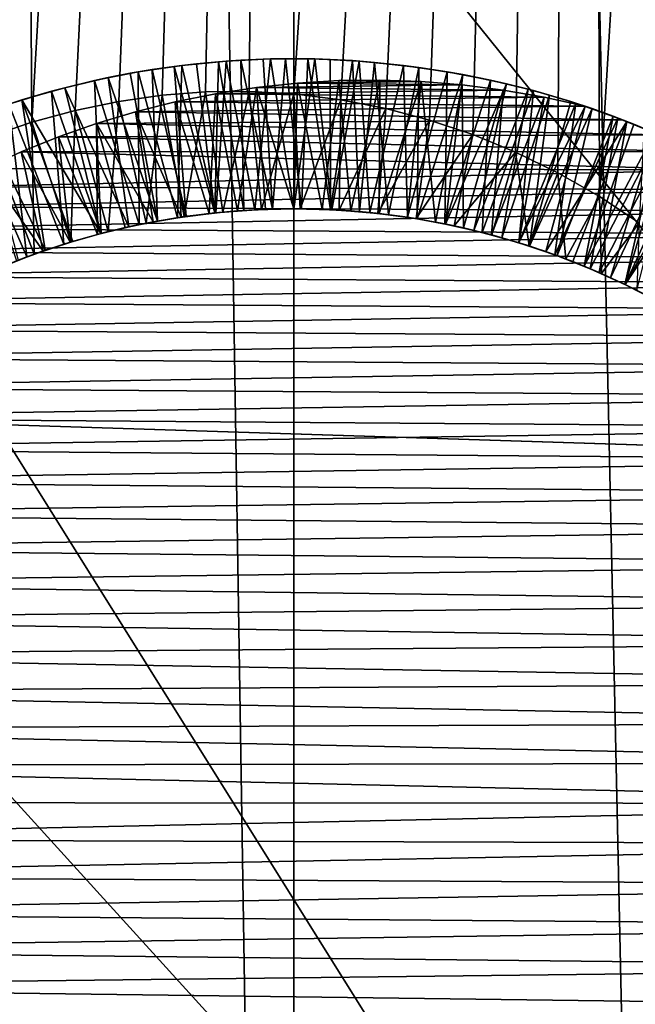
# Model space of a CAD drawing. Header units: metres. Extents: x -258 to 72, y -72 to 102.
# Tile 248 of 256: x -0.79 to 0.98, y 31.91 to 34.74. Entities that reach past the tile are written whole.
import ezdxf

# ---------------------------------------------------------------- set-up
doc = ezdxf.new("R2010")
doc.units = ezdxf.units.M
doc.layers.add('solid_FREESTAND_ASM_SW0005', color=7, linetype='CONTINUOUS')

msp = doc.modelspace()

# ---------------------------------------------------------------- linework, layer by layer
at = {"layer": 'solid_FREESTAND_ASM_SW0005'}
for points in [[(1.660388, 75.728943, 47.207821), (0.827557, 75.644501, 47.277153), (1.136797, 22.971889, 47.256863)], [(-0.832487, 75.645218, 47.276882), (-1.136793, 22.971889, 47.256863), (0, 23, 47.299999)], [(0, 75.617157, 47.299999), (-0.832487, 75.645218, 47.276882), (0, 23, 47.299999)], [(0.827557, 75.644501, 47.277153), (0, 75.617157, 47.299999), (1.136797, 22.971889, 47.256863)], [(0, 75.617157, 47.299999), (0, 23, 47.299999), (1.136797, 22.971889, 47.256863)], [(-0.096357, 51.534515, -872.52948), (-3.125612, 50.006203, -872.493103), (6.984424, 33.867382, -872.164429)], [(-0.096357, 51.534515, -872.52948), (6.984424, 33.867382, -872.164429), (9.042175, 34.825626, -872.189087)], [(-3.125612, 50.006203, -872.493103), (-6.058371, 48.299995, -872.457947), (4.98772, 32.78767, -872.140442)], [(-3.125612, 50.006203, -872.493103), (4.98772, 32.78767, -872.140442), (6.984424, 33.867382, -872.164429)], [(-6.058371, 48.299995, -872.457947), (-8.884202, 46.421974, -872.424011), (3.059227, 31.590355, -872.117249)], [(-6.058371, 48.299995, -872.457947), (3.059227, 31.590355, -872.117249), (4.98772, 32.78767, -872.140442)], [(0.842248, 47.433514, 17.323666), (1.684343, 47.534676, 17.394867), (0.880838, 34.235374, 17.325886)], [(1.684343, 47.534676, 17.394867), (0.99565, 34.159512, 17.33308), (0.880838, 34.235374, 17.325886)], [(-0.842256, 47.433514, 17.323666), (-0.754686, 34.449478, 17.318996), (-0.878896, 34.407154, 17.325771)], [(-0.842256, 47.433514, 17.323666), (0, 47.400002, 17.299999), (-0.754686, 34.449478, 17.318996)], [(0.842248, 47.433514, 17.323666), (0, 34.531109, 17.299999), (0, 47.400002, 17.299999)], [(0.842248, 47.433514, 17.323666), (0.135571, 34.514194, 17.300613), (0, 34.531109, 17.299999)], [(0.842248, 47.433514, 17.323666), (0.265326, 34.488918, 17.302347), (0.135571, 34.514194, 17.300613)], [(0.842248, 47.433514, 17.323666), (0.391432, 34.455544, 17.305109), (0.265326, 34.488918, 17.302347)], [(0.842248, 47.433514, 17.323666), (0.51585, 34.413769, 17.308872), (0.391432, 34.455544, 17.305109)], [(0.842248, 47.433514, 17.323666), (0.639421, 34.363136, 17.313635), (0.51585, 34.413769, 17.308872)], [(0.842248, 47.433514, 17.323666), (0.761598, 34.303516, 17.319347), (0.639421, 34.363136, 17.313635)], [(0.842248, 47.433514, 17.323666), (0.880838, 34.235374, 17.325886), (0.761598, 34.303516, 17.319347)], [(0, 47.400002, 17.299999), (-0.629226, 34.483654, 17.313204), (-0.754686, 34.449478, 17.318996)], [(0, 47.400002, 17.299999), (-0.503623, 34.509514, 17.308456), (-0.629226, 34.483654, 17.313204)], [(0, 47.400002, 17.299999), (-0.378875, 34.527069, 17.304785), (-0.503623, 34.509514, 17.308456)], [(0, 47.400002, 17.299999), (-0.254282, 34.536587, 17.302155), (-0.378875, 34.527069, 17.304785)], [(0, 47.400002, 17.299999), (-0.128466, 34.538055, 17.30055), (-0.254282, 34.536587, 17.302155)], [(0, 47.400002, 17.299999), (0, 34.531109, 17.299999), (-0.128466, 34.538055, 17.30055)], [(-8.884202, 46.421974, -872.424011), (-11.593053, 44.378807, -872.391479), (1.205861, 30.279736, -872.095032)], [(-8.884202, 46.421974, -872.424011), (1.205861, 30.279736, -872.095032), (3.059227, 31.590355, -872.117249)], [(-11.593053, 44.378807, -872.391479), (-14.175286, 42.177773, -872.360474), (-0.56573, 28.860514, -872.07373)], [(-11.593053, 44.378807, -872.391479), (-0.56573, 28.860514, -872.07373), (1.205861, 30.279736, -872.095032)], [(-14.175286, 42.177773, -872.360474), (-2.249193, 27.337776, -872.053528), (-0.56573, 28.860514, -872.07373)], [(65.320236, 31.456591, -887), (-65.320229, 31.456608, -887), (-63.170593, 35.577045, -887)], [(65.320236, 31.456591, -887), (-63.170593, 35.577045, -887), (63.170605, 35.577026, -887)], [(-0.322264, 34.613178, 18.056509), (-0.194874, 34.625622, 18.050547), (-0.223967, 34.188572, 18.303955)], [(-0.216257, 34.62397, 17.951855), (-0.194874, 34.625622, 18.050547), (-0.322264, 34.613178, 18.056509)], [(-0.280398, 34.617966, 17.955021), (-0.216257, 34.62397, 17.951855), (-0.322264, 34.613178, 18.056509)], [(-0.227297, 34.188229, 17.704605), (-0.216257, 34.62397, 17.951855), (-0.280398, 34.617966, 17.955021)], [(-0.227297, 34.188229, 17.704605), (-0.144025, 34.195282, 17.699751), (-0.216257, 34.62397, 17.951855)], [(-0.194874, 34.625622, 18.050547), (-0.112127, 34.19714, 18.297585), (-0.223967, 34.188572, 18.303955)], [(-0.216257, 34.62397, 17.951855), (-0.152009, 34.628395, 17.948677), (-0.194874, 34.625622, 18.050547)], [(-0.144025, 34.195282, 17.699751), (-0.152009, 34.628395, 17.948677), (-0.216257, 34.62397, 17.951855)], [(-0.194874, 34.625622, 18.050547), (-0.066784, 34.631832, 18.044554), (-0.112127, 34.19714, 18.297585)], [(-0.087699, 34.631245, 17.945486), (-0.066784, 34.631832, 18.044554), (-0.194874, 34.625622, 18.050547)], [(-0.152009, 34.628395, 17.948677), (-0.087699, 34.631245, 17.945486), (-0.194874, 34.625622, 18.050547)], [(-0.060574, 34.199165, 17.69488), (-0.087699, 34.631245, 17.945486), (-0.152009, 34.628395, 17.948677)], [(-0.144025, 34.195282, 17.699751), (-0.060574, 34.199165, 17.69488), (-0.152009, 34.628395, 17.948677)], [(-0.066784, 34.631832, 18.044554), (0, 34.200001, 18.291164), (-0.112127, 34.19714, 18.297585)], [(-0.087699, 34.631245, 17.945486), (-0.023391, 34.632523, 17.942293), (-0.066784, 34.631832, 18.044554)], [(-0.060574, 34.199165, 17.69488), (-0.023391, 34.632523, 17.942293), (-0.087699, 34.631245, 17.945486)], [(-0.023391, 34.632523, 17.942293), (0.040897, 34.632236, 17.9391), (-0.066784, 34.631832, 18.044554)], [(0.040897, 34.632236, 17.9391), (0.061331, 34.631821, 18.038471), (-0.066784, 34.631832, 18.044554)], [(-0.066784, 34.631832, 18.044554), (0.061331, 34.631821, 18.038471), (0, 34.200001, 18.291164)], [(-0.060574, 34.199165, 17.69488), (0.022937, 34.199879, 17.689995), (-0.023391, 34.632523, 17.942293)], [(0.022937, 34.199879, 17.689995), (0.040897, 34.632236, 17.9391), (-0.023391, 34.632523, 17.942293)], [(0.061331, 34.631821, 18.038471), (0.109744, 34.197262, 18.284784), (0, 34.200001, 18.291164)], [(0.022937, 34.199879, 17.689995), (0.106463, 34.197422, 17.685101), (0.040897, 34.632236, 17.9391)], [(0.040897, 34.632236, 17.9391), (0.105135, 34.630398, 17.935913), (0.061331, 34.631821, 18.038471)], [(0.106463, 34.197422, 17.685101), (0.105135, 34.630398, 17.935913), (0.040897, 34.632236, 17.9391)], [(0.061331, 34.631821, 18.038471), (0.189092, 34.625645, 18.032265), (0.109744, 34.197262, 18.284784)], [(0.169285, 34.627007, 17.932739), (0.189092, 34.625645, 18.032265), (0.061331, 34.631821, 18.038471)], [(0.105135, 34.630398, 17.935913), (0.169285, 34.627007, 17.932739), (0.061331, 34.631821, 18.038471)], [(0.106463, 34.197422, 17.685101), (0.169285, 34.627007, 17.932739), (0.105135, 34.630398, 17.935913)], [(0.106463, 34.197422, 17.685101), (0.189841, 34.191795, 17.680208), (0.169285, 34.627007, 17.932739)], [(0.189092, 34.625645, 18.032265), (0.219213, 34.189053, 18.278334), (0.109744, 34.197262, 18.284784)], [(0.169285, 34.627007, 17.932739), (0.233313, 34.62207, 17.929579), (0.189092, 34.625645, 18.032265)], [(0.189841, 34.191795, 17.680208), (0.233313, 34.62207, 17.929579), (0.169285, 34.627007, 17.932739)], [(0.189092, 34.625645, 18.032265), (0.316187, 34.613373, 18.025961), (0.219213, 34.189053, 18.278334)], [(0.233313, 34.62207, 17.929579), (0.316187, 34.613373, 18.025961), (0.189092, 34.625645, 18.032265)], [(0.189841, 34.191795, 17.680208), (0.272889, 34.18301, 17.675337), (0.233313, 34.62207, 17.929579)], [(0.233313, 34.62207, 17.929579), (0.360844, 34.607594, 17.92333), (0.316187, 34.613373, 18.025961)], [(0.272889, 34.18301, 17.675337), (0.360844, 34.607594, 17.92333), (0.233313, 34.62207, 17.929579)], [(-0.573602, 34.569679, 18.068609), (-0.448508, 34.594528, 18.062511), (-0.445612, 34.154396, 18.316687)], [(-0.471519, 34.590435, 17.964355), (-0.448508, 34.594528, 18.062511), (-0.573602, 34.569679, 18.068609)], [(-0.471519, 34.590435, 17.964355), (-0.408075, 34.601196, 17.961275), (-0.448508, 34.594528, 18.062511)], [(-0.392653, 34.164677, 17.714241), (-0.408075, 34.601196, 17.961275), (-0.471519, 34.590435, 17.964355)], [(-0.448508, 34.594528, 18.062511), (-0.322264, 34.613178, 18.056509), (-0.335225, 34.174309, 18.310312)], [(-0.344352, 34.610371, 17.95816), (-0.322264, 34.613178, 18.056509), (-0.448508, 34.594528, 18.062511)], [(-0.408075, 34.601196, 17.961275), (-0.344352, 34.610371, 17.95816), (-0.448508, 34.594528, 18.062511)], [(-0.448508, 34.594528, 18.062511), (-0.335225, 34.174309, 18.310312), (-0.445612, 34.154396, 18.316687)], [(-0.310218, 34.178017, 17.709435), (-0.344352, 34.610371, 17.95816), (-0.408075, 34.601196, 17.961275)], [(-0.392653, 34.164677, 17.714241), (-0.310218, 34.178017, 17.709435), (-0.408075, 34.601196, 17.961275)], [(-0.344352, 34.610371, 17.95816), (-0.280398, 34.617966, 17.955021), (-0.322264, 34.613178, 18.056509)], [(-0.227297, 34.188229, 17.704605), (-0.280398, 34.617966, 17.955021), (-0.344352, 34.610371, 17.95816)], [(-0.310218, 34.178017, 17.709435), (-0.227297, 34.188229, 17.704605), (-0.344352, 34.610371, 17.95816)], [(-0.322264, 34.613178, 18.056509), (-0.223967, 34.188572, 18.303955), (-0.335225, 34.174309, 18.310312)], [(0.316187, 34.613373, 18.025961), (0.328043, 34.175404, 18.271852), (0.219213, 34.189053, 18.278334)], [(0.272889, 34.18301, 17.675337), (0.35557, 34.171074, 17.6705), (0.360844, 34.607594, 17.92333)], [(0.316187, 34.613373, 18.025961), (0.442297, 34.59507, 18.019606), (0.328043, 34.175404, 18.271852)], [(0.360844, 34.607594, 17.92333), (0.442297, 34.59507, 18.019606), (0.316187, 34.613373, 18.025961)], [(0.442297, 34.59507, 18.019606), (0.436052, 34.156353, 18.265375), (0.328043, 34.175404, 18.271852)], [(0.35557, 34.171074, 17.6705), (0.487505, 34.586998, 17.917194), (0.360844, 34.607594, 17.92333)], [(0.360844, 34.607594, 17.92333), (0.487505, 34.586998, 17.917194), (0.442297, 34.59507, 18.019606)], [(0.442297, 34.59507, 18.019606), (0.567287, 34.57077, 18.013233), (0.436052, 34.156353, 18.265375)], [(0.487505, 34.586998, 17.917194), (0.567287, 34.57077, 18.013233), (0.442297, 34.59507, 18.019606)], [(-0.697657, 34.538651, 18.074812), (-0.573602, 34.569679, 18.068609), (-0.55484, 34.128887, 18.323101)], [(-0.659718, 34.548824, 17.973459), (-0.573602, 34.569679, 18.068609), (-0.697657, 34.538651, 18.074812)], [(-0.659718, 34.548824, 17.973459), (-0.534638, 34.578106, 17.967409), (-0.573602, 34.569679, 18.068609)], [(-0.474578, 34.148205, 17.719032), (-0.534638, 34.578106, 17.967409), (-0.659718, 34.548824, 17.973459)], [(-0.534638, 34.578106, 17.967409), (-0.471519, 34.590435, 17.964355), (-0.573602, 34.569679, 18.068609)], [(-0.573602, 34.569679, 18.068609), (-0.445612, 34.154396, 18.316687), (-0.55484, 34.128887, 18.323101)], [(-0.392653, 34.164677, 17.714241), (-0.471519, 34.590435, 17.964355), (-0.534638, 34.578106, 17.967409)], [(-0.474578, 34.148205, 17.719032), (-0.392653, 34.164677, 17.714241), (-0.534638, 34.578106, 17.967409)], [(0.36718, 34.566895, 18.700001), (0.011053, 34.562241, 18.700001), (0.129829, 34.569302, 18.700001)], [(0.082305, 34.19846, 18.486532), (0.129829, 34.569302, 18.700001), (0.011053, 34.562241, 18.700001)], [(0.485542, 34.557396, 18.700001), (0.011053, 34.562241, 18.700001), (0.36718, 34.566895, 18.700001)], [(0.082305, 34.19846, 18.486532), (0.164494, 34.19384, 18.481737), (0.129829, 34.569302, 18.700001)], [(0.36718, 34.566895, 18.700001), (0.129829, 34.569302, 18.700001), (0.248615, 34.570854, 18.700001)], [(0.164494, 34.19384, 18.481737), (0.248615, 34.570854, 18.700001), (0.129829, 34.569302, 18.700001)], [(0.164494, 34.19384, 18.481737), (0.246423, 34.186157, 18.476915), (0.248615, 34.570854, 18.700001)], [(0.246423, 34.186157, 18.476915), (0.36718, 34.566895, 18.700001), (0.248615, 34.570854, 18.700001)], [(0.246423, 34.186157, 18.476915), (0.327993, 34.175411, 18.472118), (0.36718, 34.566895, 18.700001)], [(0.327993, 34.175411, 18.472118), (0.409124, 34.161625, 18.467352), (0.36718, 34.566895, 18.700001)], [(0.35557, 34.171074, 17.6705), (0.437768, 34.156006, 17.665693), (0.487505, 34.586998, 17.917194)], [(0.409124, 34.161625, 18.467352), (0.485542, 34.557396, 18.700001), (0.36718, 34.566895, 18.700001)], [(0.567287, 34.57077, 18.013233), (0.542999, 34.131935, 18.258924), (0.436052, 34.156353, 18.265375)], [(0.437768, 34.156006, 17.665693), (0.613054, 34.560299, 17.911142), (0.487505, 34.586998, 17.917194)], [(0.487505, 34.586998, 17.917194), (0.613054, 34.560299, 17.911142), (0.567287, 34.57077, 18.013233)], [(0.567287, 34.57077, 18.013233), (0.691035, 34.54047, 18.006878), (0.542999, 34.131935, 18.258924)], [(0.675336, 34.544666, 17.908129), (0.691035, 34.54047, 18.006878), (0.567287, 34.57077, 18.013233)], [(0.613054, 34.560299, 17.911142), (0.675336, 34.544666, 17.908129), (0.567287, 34.57077, 18.013233)], [(-0.820734, 34.501404, 18.081116), (-0.697657, 34.538651, 18.074812), (-0.662625, 34.097839, 18.329573)], [(-0.783007, 34.513519, 17.979481), (-0.697657, 34.538651, 18.074812), (-0.820734, 34.501404, 18.081116)], [(-0.783007, 34.513519, 17.979481), (-0.659718, 34.548824, 17.973459), (-0.697657, 34.538651, 18.074812)], [(-0.555818, 34.128632, 17.723812), (-0.659718, 34.548824, 17.973459), (-0.783007, 34.513519, 17.979481)], [(-0.697657, 34.538651, 18.074812), (-0.55484, 34.128887, 18.323101), (-0.662625, 34.097839, 18.329573)], [(-0.555818, 34.128632, 17.723812), (-0.474578, 34.148205, 17.719032), (-0.659718, 34.548824, 17.973459)], [(-0.204191, 34.190502, 17.502958), (-0.254282, 34.536587, 17.302155), (-0.128466, 34.538055, 17.30055)], [(0.603805, 34.542324, 18.700001), (-0.225031, 34.531654, 18.700001), (-0.107413, 34.549675, 18.700001)], [(-0.162044, 34.194023, 18.500818), (-0.107413, 34.549675, 18.700001), (-0.225031, 34.531654, 18.700001)], [(0.722058, 34.521641, 18.700001), (-0.225031, 34.531654, 18.700001), (0.603805, 34.542324, 18.700001)], [(-0.092666, 34.198048, 17.496529), (-0.204191, 34.190502, 17.502958), (-0.128466, 34.538055, 17.30055)], [(-0.162044, 34.194023, 18.500818), (-0.080899, 34.198513, 18.496071), (-0.107413, 34.549675, 18.700001)], [(-0.092666, 34.198048, 17.496529), (-0.128466, 34.538055, 17.30055), (0, 34.531109, 17.299999)], [(0.485542, 34.557396, 18.700001), (-0.107413, 34.549675, 18.700001), (0.011053, 34.562241, 18.700001)], [(0, 34.200001, 18.491165), (0.011053, 34.562241, 18.700001), (-0.107413, 34.549675, 18.700001)], [(0.603805, 34.542324, 18.700001), (-0.107413, 34.549675, 18.700001), (0.485542, 34.557396, 18.700001)], [(-0.080899, 34.198513, 18.496071), (0, 34.200001, 18.491165), (-0.107413, 34.549675, 18.700001)], [(0, 34.200001, 18.491165), (0.082305, 34.19846, 18.486532), (0.011053, 34.562241, 18.700001)], [(0.409124, 34.161625, 18.467352), (0.489714, 34.144802, 18.462618), (0.485542, 34.557396, 18.700001)], [(0.437768, 34.156006, 17.665693), (0.519317, 34.137829, 17.660908), (0.613054, 34.560299, 17.911142)], [(0.489714, 34.144802, 18.462618), (0.603805, 34.542324, 18.700001), (0.485542, 34.557396, 18.700001)], [(0.489714, 34.144802, 18.462618), (0.56961, 34.124981, 18.457905), (0.603805, 34.542324, 18.700001)], [(0.519317, 34.137829, 17.660908), (0.675336, 34.544666, 17.908129), (0.613054, 34.560299, 17.911142)], [(0.519317, 34.137829, 17.660908), (0.600078, 34.116577, 17.656134), (0.675336, 34.544666, 17.908129)], [(0.691035, 34.54047, 18.006878), (0.648594, 34.102219, 18.252522), (0.542999, 34.131935, 18.258924)], [(0.56961, 34.124981, 18.457905), (0.722058, 34.521641, 18.700001), (0.603805, 34.542324, 18.700001)], [(0.600078, 34.116577, 17.656134), (0.737268, 34.5275, 17.905111), (0.675336, 34.544666, 17.908129)], [(0.691035, 34.54047, 18.006878), (0.813478, 34.504108, 18.000568), (0.648594, 34.102219, 18.252522)], [(0.675336, 34.544666, 17.908129), (0.737268, 34.5275, 17.905111), (0.691035, 34.54047, 18.006878)], [(0.7988, 34.508812, 17.902086), (0.813478, 34.504108, 18.000568), (0.691035, 34.54047, 18.006878)], [(0.737268, 34.5275, 17.905111), (0.7988, 34.508812, 17.902086), (0.691035, 34.54047, 18.006878)], [(-0.904376, 34.472298, 17.985538), (-0.783007, 34.513519, 17.979481), (-0.820734, 34.501404, 18.081116)], [(-0.715704, 34.08033, 17.733377), (-0.783007, 34.513519, 17.979481), (-0.904376, 34.472298, 17.985538)], [(-0.636213, 34.105999, 17.72859), (-0.555818, 34.128632, 17.723812), (-0.783007, 34.513519, 17.979481)], [(-0.715704, 34.08033, 17.733377), (-0.636213, 34.105999, 17.72859), (-0.783007, 34.513519, 17.979481)], [(-0.534412, 34.134106, 17.521999), (-0.629226, 34.483654, 17.313204), (-0.503623, 34.509514, 17.308456)], [(-0.425359, 34.158489, 17.515656), (-0.534412, 34.134106, 17.521999), (-0.503623, 34.509514, 17.308456)], [(-0.425359, 34.158489, 17.515656), (-0.503623, 34.509514, 17.308456), (-0.378875, 34.527069, 17.304785)], [(-0.315155, 34.177311, 17.509319), (-0.425359, 34.158489, 17.515656), (-0.378875, 34.527069, 17.304785)], [(-0.315155, 34.177311, 17.509319), (-0.378875, 34.527069, 17.304785), (-0.254282, 34.536587, 17.302155)], [(0.722058, 34.521641, 18.700001), (-0.341327, 34.508278, 18.700001), (-0.225031, 34.531654, 18.700001)], [(-0.243221, 34.186516, 18.505527), (-0.225031, 34.531654, 18.700001), (-0.341327, 34.508278, 18.700001)], [(0.722058, 34.521641, 18.700001), (0.840085, 34.495338, 18.700001), (-0.341327, 34.508278, 18.700001)], [(-0.204191, 34.190502, 17.502958), (-0.315155, 34.177311, 17.509319), (-0.254282, 34.536587, 17.302155)], [(-0.243221, 34.186516, 18.505527), (-0.162044, 34.194023, 18.500818), (-0.225031, 34.531654, 18.700001)], [(0.019111, 34.199917, 17.490004), (-0.092666, 34.198048, 17.496529), (0, 34.531109, 17.299999)], [(0.135571, 34.514194, 17.300613), (0.019111, 34.199917, 17.490004), (0, 34.531109, 17.299999)], [(0.135571, 34.514194, 17.300613), (0.130781, 34.19611, 17.483416), (0.019111, 34.199917, 17.490004)], [(0.135571, 34.514194, 17.300613), (0.265326, 34.488918, 17.302347), (0.130781, 34.19611, 17.483416)], [(0.56961, 34.124981, 18.457905), (0.648712, 34.102184, 18.453197), (0.722058, 34.521641, 18.700001)], [(0.600078, 34.116577, 17.656134), (0.68002, 34.092266, 17.651352), (0.737268, 34.5275, 17.905111)], [(0.648712, 34.102184, 18.453197), (0.840085, 34.495338, 18.700001), (0.722058, 34.521641, 18.700001)], [(0.68002, 34.092266, 17.651352), (0.7988, 34.508812, 17.902086), (0.737268, 34.5275, 17.905111)], [(0.68002, 34.092266, 17.651352), (0.859887, 34.488602, 17.899044), (0.7988, 34.508812, 17.902086)], [(0.7988, 34.508812, 17.902086), (0.859887, 34.488602, 17.899044), (0.813478, 34.504108, 18.000568)], [(-0.942474, 34.457993, 18.087494), (-0.820734, 34.501404, 18.081116), (-0.76869, 34.061337, 18.336102)], [(-0.820734, 34.501404, 18.081116), (-0.662625, 34.097839, 18.329573), (-0.76869, 34.061337, 18.336102)], [(-0.642118, 34.104206, 17.528378), (-0.754686, 34.449478, 17.318996), (-0.629226, 34.483654, 17.313204)], [(-0.534412, 34.134106, 17.521999), (-0.642118, 34.104206, 17.528378), (-0.629226, 34.483654, 17.313204)], [(-0.341327, 34.508278, 18.700001), (0.840085, 34.495338, 18.700001), (-0.455828, 34.479675, 18.700001)], [(-0.324261, 34.175972, 18.510235), (-0.341327, 34.508278, 18.700001), (-0.455828, 34.479675, 18.700001)], [(-0.455828, 34.479675, 18.700001), (0.840085, 34.495338, 18.700001), (0.946739, 34.456722, 18.700001)], [(-0.324261, 34.175972, 18.510235), (-0.243221, 34.186516, 18.505527), (-0.341327, 34.508278, 18.700001)], [(0.265326, 34.488918, 17.302347), (0.242182, 34.18663, 17.476803), (0.130781, 34.19611, 17.483416)], [(0.265326, 34.488918, 17.302347), (0.391432, 34.455544, 17.305109), (0.242182, 34.18663, 17.476803)], [(0.813478, 34.504108, 18.000568), (0.752578, 34.067276, 18.246172), (0.648594, 34.102219, 18.252522)], [(0.648712, 34.102184, 18.453197), (0.726903, 34.076443, 18.448486), (0.840085, 34.495338, 18.700001)], [(0.68002, 34.092266, 17.651352), (0.758993, 34.06493, 17.646555), (0.859887, 34.488602, 17.899044)], [(0.726903, 34.076443, 18.448486), (0.959957, 34.451572, 18.693813), (0.840085, 34.495338, 18.700001)], [(0.813478, 34.504108, 18.000568), (0.934411, 34.461628, 17.994341), (0.752578, 34.067276, 18.246172)], [(0.758993, 34.06493, 17.646555), (0.920468, 34.466869, 17.895979), (0.859887, 34.488602, 17.899044)], [(0.920468, 34.466869, 17.895979), (0.934411, 34.461628, 17.994341), (0.813478, 34.504108, 18.000568)], [(0.859887, 34.488602, 17.899044), (0.920468, 34.466869, 17.895979), (0.813478, 34.504108, 18.000568)], [(0.959957, 34.451572, 18.693813), (0.946739, 34.456722, 18.700001), (0.840085, 34.495338, 18.700001)], [(-0.942474, 34.457993, 18.087494), (-0.76869, 34.061337, 18.336102), (-0.872759, 34.019478, 18.342684)], [(-0.794197, 34.051647, 17.738192), (-0.715704, 34.08033, 17.733377), (-0.904376, 34.472298, 17.985538)], [(-0.455828, 34.479675, 18.700001), (0.946739, 34.456722, 18.700001), (-0.568105, 34.446014, 18.700001)], [(-0.405018, 34.162395, 18.514935), (-0.455828, 34.479675, 18.700001), (-0.568105, 34.446014, 18.700001)], [(-0.568105, 34.446014, 18.700001), (0.946739, 34.456722, 18.700001), (1.052247, 34.413258, 18.700001)], [(-0.405018, 34.162395, 18.514935), (-0.324261, 34.175972, 18.510235), (-0.455828, 34.479675, 18.700001)], [(0.391432, 34.455544, 17.305109), (0.352927, 34.171509, 17.470205), (0.242182, 34.18663, 17.476803)], [(0.391432, 34.455544, 17.305109), (0.51585, 34.413769, 17.308872), (0.352927, 34.171509, 17.470205)], [(0.934411, 34.461628, 17.994341), (0.854641, 34.02721, 18.239883), (0.752578, 34.067276, 18.246172)], [(0.758993, 34.06493, 17.646555), (0.836823, 34.034634, 17.641743), (0.920468, 34.466869, 17.895979)], [(0.836823, 34.034634, 17.641743), (0.980494, 34.443638, 17.892885), (0.920468, 34.466869, 17.895979)], [(0.934411, 34.461628, 17.994341), (1.053446, 34.41304, 17.988228), (0.854641, 34.02721, 18.239883)], [(0.920468, 34.466869, 17.895979), (0.980494, 34.443638, 17.892885), (0.934411, 34.461628, 17.994341)], [(1.039924, 34.418911, 17.889763), (1.053446, 34.41304, 17.988228), (0.934411, 34.461628, 17.994341)], [(0.980494, 34.443638, 17.892885), (1.039924, 34.418911, 17.889763), (0.934411, 34.461628, 17.994341)], [(0.959957, 34.451572, 18.693813), (1.052247, 34.413258, 18.700001), (0.946739, 34.456722, 18.700001)], [(-0.748179, 34.068871, 17.534809), (-0.878896, 34.407154, 17.325771), (-0.754686, 34.449478, 17.318996)], [(-0.642118, 34.104206, 17.528378), (-0.748179, 34.068871, 17.534809), (-0.754686, 34.449478, 17.318996)], [(-0.568105, 34.446014, 18.700001), (1.052247, 34.413258, 18.700001), (-0.677873, 34.407444, 18.700001)], [(-0.564998, 34.126213, 18.524319), (-0.568105, 34.446014, 18.700001), (-0.677873, 34.407444, 18.700001)], [(-0.485335, 34.145798, 18.519629), (-0.405018, 34.162395, 18.514935), (-0.568105, 34.446014, 18.700001)], [(-0.564998, 34.126213, 18.524319), (-0.485335, 34.145798, 18.519629), (-0.568105, 34.446014, 18.700001)], [(0.726903, 34.076443, 18.448486), (0.804051, 34.047806, 18.443764), (0.959957, 34.451572, 18.693813)], [(0.804051, 34.047806, 18.443764), (0.880053, 34.016312, 18.439024), (0.959957, 34.451572, 18.693813)], [(0.836823, 34.034634, 17.641743), (1.039924, 34.418911, 17.889763), (0.980494, 34.443638, 17.892885)], [(0.880053, 34.016312, 18.439024), (1.077973, 34.40184, 18.687555), (0.959957, 34.451572, 18.693813)], [(0.959957, 34.451572, 18.693813), (1.077973, 34.40184, 18.687555), (1.052247, 34.413258, 18.700001)], [(-0.748179, 34.068871, 17.534809), (-0.852255, 34.028217, 17.541292), (-0.878896, 34.407154, 17.325771)], [(-0.677873, 34.407444, 18.700001), (1.156396, 34.364971, 18.700001), (-0.784849, 34.364128, 18.700001)], [(-0.643847, 34.10368, 18.529015), (-0.677873, 34.407444, 18.700001), (-0.784849, 34.364128, 18.700001)], [(-0.677873, 34.407444, 18.700001), (1.052247, 34.413258, 18.700001), (1.156396, 34.364971, 18.700001)], [(-0.643847, 34.10368, 18.529015), (-0.564998, 34.126213, 18.524319), (-0.677873, 34.407444, 18.700001)], [(0.51585, 34.413769, 17.308872), (0.462745, 34.150784, 17.463648), (0.352927, 34.171509, 17.470205)], [(0.51585, 34.413769, 17.308872), (0.639421, 34.363136, 17.313635), (0.462745, 34.150784, 17.463648)], [(0.836823, 34.034634, 17.641743), (0.91346, 34.001396, 17.636908), (1.039924, 34.418911, 17.889763)], [(1.053446, 34.41304, 17.988228), (0.954596, 33.982105, 18.233637), (0.854641, 34.02721, 18.239883)], [(0.880053, 34.016312, 18.439024), (0.954853, 33.981983, 18.434261), (1.077973, 34.40184, 18.687555)], [(0.91346, 34.001396, 17.636908), (1.098716, 34.392719, 17.886612), (1.039924, 34.418911, 17.889763)], [(1.053446, 34.41304, 17.988228), (1.1701, 34.358532, 17.982206), (0.954596, 33.982105, 18.233637)], [(0.954853, 33.981983, 18.434261), (1.136236, 34.374748, 18.684404), (1.077973, 34.40184, 18.687555)], [(0.91346, 34.001396, 17.636908), (0.98881, 33.965263, 17.63205), (1.098716, 34.392719, 17.886612)], [(0.954853, 33.981983, 18.434261), (1.193984, 34.346176, 18.68124), (1.136236, 34.374748, 18.684404)], [(-0.784849, 34.364128, 18.700001), (1.258704, 34.312038, 18.700001), (-0.889112, 34.316078, 18.700001)], [(-0.721773, 34.078232, 18.53373), (-0.784849, 34.364128, 18.700001), (-0.889112, 34.316078, 18.700001)], [(-0.784849, 34.364128, 18.700001), (1.156396, 34.364971, 18.700001), (1.258704, 34.312038, 18.700001)], [(-0.721773, 34.078232, 18.53373), (-0.643847, 34.10368, 18.529015), (-0.784849, 34.364128, 18.700001)], [(0.639421, 34.363136, 17.313635), (0.571409, 34.124496, 17.457142), (0.462745, 34.150784, 17.463648)], [(0.639421, 34.363136, 17.313635), (0.678549, 34.092743, 17.450699), (0.571409, 34.124496, 17.457142)], [(0.639421, 34.363136, 17.313635), (0.761598, 34.303516, 17.319347), (0.678549, 34.092743, 17.450699)], [(1.1701, 34.358532, 17.982206), (1.052219, 33.932056, 18.227415), (0.954596, 33.982105, 18.233637)], [(0.954853, 33.981983, 18.434261), (1.028335, 33.944874, 18.429478), (1.193984, 34.346176, 18.68124)], [(-0.889112, 34.316078, 18.700001), (1.258704, 34.312038, 18.700001), (-0.990811, 34.263245, 18.700001)], [(-0.990811, 34.263245, 18.700001), (1.258704, 34.312038, 18.700001), (1.358772, 34.254642, 18.700001)], [(-0.798657, 34.049915, 18.538473), (-0.721773, 34.078232, 18.53373), (-0.889112, 34.316078, 18.700001)], [(0.761598, 34.303516, 17.319347), (0.783982, 34.055573, 17.444309), (0.678549, 34.092743, 17.450699)], [(0.761598, 34.303516, 17.319347), (0.880838, 34.235374, 17.325886), (0.783982, 34.055573, 17.444309)], [(-0.990811, 34.263245, 18.700001), (1.358772, 34.254642, 18.700001), (-1.089982, 34.20565, 18.700001)], [(-1.089982, 34.20565, 18.700001), (1.358772, 34.254642, 18.700001), (1.456238, 34.192986, 18.700001)], [(0.880838, 34.235374, 17.325886), (0.887372, 34.0131, 17.437962), (0.783982, 34.055573, 17.444309)], [(0.880838, 34.235374, 17.325886), (0.99565, 34.159512, 17.33308), (0.887372, 34.0131, 17.437962)], [(-1.089982, 34.20565, 18.700001), (1.456238, 34.192986, 18.700001), (-1.186428, 34.143425, 18.700001)], [(-0.162044, 34.194023, 18.500818), (-0.223967, 34.188572, 18.303955), (-0.112127, 34.19714, 18.297585)], [(-0.144025, 34.195282, 17.699751), (-0.204191, 34.190502, 17.502958), (-0.092666, 34.198048, 17.496529)], [(-0.162044, 34.194023, 18.500818), (-0.112127, 34.19714, 18.297585), (-0.080899, 34.198513, 18.496071)], [(-0.144025, 34.195282, 17.699751), (-0.092666, 34.198048, 17.496529), (-0.060574, 34.199165, 17.69488)], [(-0.080899, 34.198513, 18.496071), (-0.112127, 34.19714, 18.297585), (0, 34.200001, 18.291164)], [(-0.060574, 34.199165, 17.69488), (-0.092666, 34.198048, 17.496529), (0.019111, 34.199917, 17.490004)], [(-0.080899, 34.198513, 18.496071), (0, 34.200001, 18.291164), (0, 34.200001, 18.491165)], [(-0.060574, 34.199165, 17.69488), (0.019111, 34.199917, 17.490004), (0.022937, 34.199879, 17.689995)], [(0, 34.200001, 18.491165), (0, 34.200001, 18.291164), (0.109744, 34.197262, 18.284784)], [(0, 34.200001, 18.491165), (0.109744, 34.197262, 18.284784), (0.082305, 34.19846, 18.486532)], [(0.022937, 34.199879, 17.689995), (0.019111, 34.199917, 17.490004), (0.130781, 34.19611, 17.483416)], [(0.022937, 34.199879, 17.689995), (0.130781, 34.19611, 17.483416), (0.106463, 34.197422, 17.685101)], [(0.082305, 34.19846, 18.486532), (0.109744, 34.197262, 18.284784), (0.164494, 34.19384, 18.481737)], [(0.106463, 34.197422, 17.685101), (0.130781, 34.19611, 17.483416), (0.189841, 34.191795, 17.680208)], [(0.164494, 34.19384, 18.481737), (0.109744, 34.197262, 18.284784), (0.219213, 34.189053, 18.278334)], [(-1.186428, 34.143425, 18.700001), (1.456238, 34.192986, 18.700001), (1.550798, 34.127277, 18.700001)], [(-0.405018, 34.162395, 18.514935), (-0.445612, 34.154396, 18.316687), (-0.335225, 34.174309, 18.310312)], [(-0.392653, 34.164677, 17.714241), (-0.425359, 34.158489, 17.515656), (-0.315155, 34.177311, 17.509319)], [(-0.405018, 34.162395, 18.514935), (-0.335225, 34.174309, 18.310312), (-0.324261, 34.175972, 18.510235)], [(-0.392653, 34.164677, 17.714241), (-0.315155, 34.177311, 17.509319), (-0.310218, 34.178017, 17.709435)], [(-0.324261, 34.175972, 18.510235), (-0.335225, 34.174309, 18.310312), (-0.223967, 34.188572, 18.303955)], [(-0.324261, 34.175972, 18.510235), (-0.223967, 34.188572, 18.303955), (-0.243221, 34.186516, 18.505527)], [(-0.310218, 34.178017, 17.709435), (-0.315155, 34.177311, 17.509319), (-0.204191, 34.190502, 17.502958)], [(-0.310218, 34.178017, 17.709435), (-0.204191, 34.190502, 17.502958), (-0.227297, 34.188229, 17.704605)], [(-0.243221, 34.186516, 18.505527), (-0.223967, 34.188572, 18.303955), (-0.162044, 34.194023, 18.500818)], [(-0.227297, 34.188229, 17.704605), (-0.204191, 34.190502, 17.502958), (-0.144025, 34.195282, 17.699751)], [(0.189841, 34.191795, 17.680208), (0.130781, 34.19611, 17.483416), (0.242182, 34.18663, 17.476803)], [(0.164494, 34.19384, 18.481737), (0.219213, 34.189053, 18.278334), (0.246423, 34.186157, 18.476915)], [(0.189841, 34.191795, 17.680208), (0.242182, 34.18663, 17.476803), (0.272889, 34.18301, 17.675337)], [(0.246423, 34.186157, 18.476915), (0.219213, 34.189053, 18.278334), (0.328043, 34.175404, 18.271852)], [(0.272889, 34.18301, 17.675337), (0.242182, 34.18663, 17.476803), (0.352927, 34.171509, 17.470205)], [(0.246423, 34.186157, 18.476915), (0.328043, 34.175404, 18.271852), (0.327993, 34.175411, 18.472118)], [(0.272889, 34.18301, 17.675337), (0.352927, 34.171509, 17.470205), (0.35557, 34.171074, 17.6705)], [(0.327993, 34.175411, 18.472118), (0.328043, 34.175404, 18.271852), (0.409124, 34.161625, 18.467352)], [(0.409124, 34.161625, 18.467352), (0.328043, 34.175404, 18.271852), (0.436052, 34.156353, 18.265375)], [(0.35557, 34.171074, 17.6705), (0.352927, 34.171509, 17.470205), (0.462745, 34.150784, 17.463648)], [(0.35557, 34.171074, 17.6705), (0.462745, 34.150784, 17.463648), (0.437768, 34.156006, 17.665693)], [(-1.186428, 34.143425, 18.700001), (1.550798, 34.127277, 18.700001), (-1.279989, 34.07666, 18.700001)], [(-0.564998, 34.126213, 18.524319), (-0.55484, 34.128887, 18.323101), (-0.485335, 34.145798, 18.519629)], [(-0.555818, 34.128632, 17.723812), (-0.534412, 34.134106, 17.521999), (-0.474578, 34.148205, 17.719032)], [(-0.485335, 34.145798, 18.519629), (-0.55484, 34.128887, 18.323101), (-0.445612, 34.154396, 18.316687)], [(-0.474578, 34.148205, 17.719032), (-0.534412, 34.134106, 17.521999), (-0.425359, 34.158489, 17.515656)], [(-0.485335, 34.145798, 18.519629), (-0.445612, 34.154396, 18.316687), (-0.405018, 34.162395, 18.514935)], [(-0.474578, 34.148205, 17.719032), (-0.425359, 34.158489, 17.515656), (-0.392653, 34.164677, 17.714241)], [(0.409124, 34.161625, 18.467352), (0.436052, 34.156353, 18.265375), (0.489714, 34.144802, 18.462618)], [(0.489714, 34.144802, 18.462618), (0.436052, 34.156353, 18.265375), (0.542999, 34.131935, 18.258924)], [(0.437768, 34.156006, 17.665693), (0.462745, 34.150784, 17.463648), (0.519317, 34.137829, 17.660908)], [(0.519317, 34.137829, 17.660908), (0.462745, 34.150784, 17.463648), (0.571409, 34.124496, 17.457142)], [(0.489714, 34.144802, 18.462618), (0.542999, 34.131935, 18.258924), (0.56961, 34.124981, 18.457905)], [(0.99565, 34.159512, 17.33308), (0.988427, 33.965454, 17.431633), (0.887372, 34.0131, 17.437962)], [(-1.279989, 34.07666, 18.700001), (1.550798, 34.127277, 18.700001), (1.642189, 34.057713, 18.700001)], [(-0.643847, 34.10368, 18.529015), (-0.662625, 34.097839, 18.329573), (-0.55484, 34.128887, 18.323101)], [(-0.643847, 34.10368, 18.529015), (-0.55484, 34.128887, 18.323101), (-0.564998, 34.126213, 18.524319)], [(-0.636213, 34.105999, 17.72859), (-0.642118, 34.104206, 17.528378), (-0.534412, 34.134106, 17.521999)], [(-0.636213, 34.105999, 17.72859), (-0.534412, 34.134106, 17.521999), (-0.555818, 34.128632, 17.723812)], [(0.519317, 34.137829, 17.660908), (0.571409, 34.124496, 17.457142), (0.600078, 34.116577, 17.656134)], [(0.56961, 34.124981, 18.457905), (0.542999, 34.131935, 18.258924), (0.648594, 34.102219, 18.252522)], [(0.56961, 34.124981, 18.457905), (0.648594, 34.102219, 18.252522), (0.648712, 34.102184, 18.453197)], [(0.600078, 34.116577, 17.656134), (0.571409, 34.124496, 17.457142), (0.678549, 34.092743, 17.450699)], [(0.600078, 34.116577, 17.656134), (0.678549, 34.092743, 17.450699), (0.68002, 34.092266, 17.651352)], [(-0.721773, 34.078232, 18.53373), (-0.76869, 34.061337, 18.336102), (-0.662625, 34.097839, 18.329573)], [(-0.715704, 34.08033, 17.733377), (-0.748179, 34.068871, 17.534809), (-0.642118, 34.104206, 17.528378)], [(-0.721773, 34.078232, 18.53373), (-0.662625, 34.097839, 18.329573), (-0.643847, 34.10368, 18.529015)], [(-0.715704, 34.08033, 17.733377), (-0.642118, 34.104206, 17.528378), (-0.636213, 34.105999, 17.72859)], [(0.648712, 34.102184, 18.453197), (0.648594, 34.102219, 18.252522), (0.752578, 34.067276, 18.246172)], [(0.648712, 34.102184, 18.453197), (0.752578, 34.067276, 18.246172), (0.726903, 34.076443, 18.448486)], [(0.68002, 34.092266, 17.651352), (0.678549, 34.092743, 17.450699), (0.783982, 34.055573, 17.444309)], [(0.68002, 34.092266, 17.651352), (0.783982, 34.055573, 17.444309), (0.758993, 34.06493, 17.646555)], [(-1.279989, 34.07666, 18.700001), (1.642189, 34.057713, 18.700001), (-1.370311, 34.0056, 18.700001)], [(-1.370311, 34.0056, 18.700001), (1.642189, 34.057713, 18.700001), (1.730053, 33.984604, 18.700001)], [(-0.798657, 34.049915, 18.538473), (-0.872759, 34.019478, 18.342684), (-0.76869, 34.061337, 18.336102)], [(-0.794197, 34.051647, 17.738192), (-0.852255, 34.028217, 17.541292), (-0.748179, 34.068871, 17.534809)], [(-0.798657, 34.049915, 18.538473), (-0.76869, 34.061337, 18.336102), (-0.721773, 34.078232, 18.53373)], [(-0.794197, 34.051647, 17.738192), (-0.748179, 34.068871, 17.534809), (-0.715704, 34.08033, 17.733377)], [(0.726903, 34.076443, 18.448486), (0.752578, 34.067276, 18.246172), (0.804051, 34.047806, 18.443764)], [(0.804051, 34.047806, 18.443764), (0.752578, 34.067276, 18.246172), (0.854641, 34.02721, 18.239883)], [(0.758993, 34.06493, 17.646555), (0.783982, 34.055573, 17.444309), (0.836823, 34.034634, 17.641743)], [(0.836823, 34.034634, 17.641743), (0.783982, 34.055573, 17.444309), (0.887372, 34.0131, 17.437962)], [(0.804051, 34.047806, 18.443764), (0.854641, 34.02721, 18.239883), (0.880053, 34.016312, 18.439024)], [(0.836823, 34.034634, 17.641743), (0.887372, 34.0131, 17.437962), (0.91346, 34.001396, 17.636908)], [(0.880053, 34.016312, 18.439024), (0.854641, 34.02721, 18.239883), (0.954596, 33.982105, 18.233637)], [(-1.370311, 34.0056, 18.700001), (1.730053, 33.984604, 18.700001), (-1.456978, 33.93058, 18.700001)], [(0.880053, 34.016312, 18.439024), (0.954596, 33.982105, 18.233637), (0.954853, 33.981983, 18.434261)], [(0.91346, 34.001396, 17.636908), (0.887372, 34.0131, 17.437962), (0.988427, 33.965454, 17.431633)], [(0.91346, 34.001396, 17.636908), (0.988427, 33.965454, 17.431633), (0.98881, 33.965263, 17.63205)], [(-1.456978, 33.93058, 18.700001), (1.730053, 33.984604, 18.700001), (1.814095, 33.90826, 18.700001)], [(0.954853, 33.981983, 18.434261), (0.954596, 33.982105, 18.233637), (1.052219, 33.932056, 18.227415)], [(0.954853, 33.981983, 18.434261), (1.052219, 33.932056, 18.227415), (1.028335, 33.944874, 18.429478)], [(-1.456978, 33.93058, 18.700001), (1.814095, 33.90826, 18.700001), (-1.539649, 33.851933, 18.700001)], [(-1.539649, 33.851933, 18.700001), (1.814095, 33.90826, 18.700001), (1.894348, 33.828712, 18.700001)], [(-1.539649, 33.851933, 18.700001), (1.894348, 33.828712, 18.700001), (-1.618026, 33.770016, 18.700001)], [(-1.618026, 33.770016, 18.700001), (1.894348, 33.828712, 18.700001), (1.97101, 33.745766, 18.700001)], [(-1.618026, 33.770016, 18.700001), (1.97101, 33.745766, 18.700001), (-1.691841, 33.685196, 18.700001)], [(-1.691841, 33.685196, 18.700001), (1.97101, 33.745766, 18.700001), (2.044246, 33.659229, 18.700001)], [(-1.691841, 33.685196, 18.700001), (2.044246, 33.659229, 18.700001), (-1.76095, 33.597755, 18.700001)], [(-1.76095, 33.597755, 18.700001), (2.044246, 33.659229, 18.700001), (2.11408, 33.569042, 18.700001)], [(-1.76095, 33.597755, 18.700001), (2.11408, 33.569042, 18.700001), (-1.825423, 33.507683, 18.700001)], [(-1.825423, 33.507683, 18.700001), (2.11408, 33.569042, 18.700001), (2.180295, 33.475403, 18.700001)], [(-1.825423, 33.507683, 18.700001), (2.180295, 33.475403, 18.700001), (-1.88535, 33.41489, 18.700001)], [(-1.88535, 33.41489, 18.700001), (2.180295, 33.475403, 18.700001), (2.24261, 33.378639, 18.700001)], [(-1.88535, 33.41489, 18.700001), (2.24261, 33.378639, 18.700001), (-1.940814, 33.319317, 18.700001)], [(-1.940814, 33.319317, 18.700001), (2.24261, 33.378639, 18.700001), (2.300795, 33.279072, 18.700001)], [(-1.940814, 33.319317, 18.700001), (2.300795, 33.279072, 18.700001), (-1.991799, 33.221004, 18.700001)], [(-1.991799, 33.221004, 18.700001), (2.300795, 33.279072, 18.700001), (2.354629, 33.177063, 18.700001)], [(-1.991799, 33.221004, 18.700001), (2.354629, 33.177063, 18.700001), (-2.038163, 33.120174, 18.700001)], [(-2.038163, 33.120174, 18.700001), (2.354629, 33.177063, 18.700001), (2.397274, 33.063316, 18.700001)], [(-2.038163, 33.120174, 18.700001), (2.397274, 33.063316, 18.700001), (-2.079646, 33.017384, 18.700001)], [(-2.079646, 33.017384, 18.700001), (2.397274, 33.063316, 18.700001), (2.434283, 32.948826, 18.700001)], [(-2.079646, 33.017384, 18.700001), (2.434283, 32.948826, 18.700001), (-2.1161, 32.913036, 18.700001)], [(-2.1161, 32.913036, 18.700001), (2.434283, 32.948826, 18.700001), (2.465649, 32.833916, 18.700001)], [(-2.1161, 32.913036, 18.700001), (2.465649, 32.833916, 18.700001), (-2.147404, 32.807587, 18.700001)], [(-2.147404, 32.807587, 18.700001), (2.491442, 32.718616, 18.700001), (-2.173493, 32.701424, 18.700001)], [(-2.147404, 32.807587, 18.700001), (2.465649, 32.833916, 18.700001), (2.491442, 32.718616, 18.700001)], [(-2.173493, 32.701424, 18.700001), (2.511708, 32.60284, 18.700001), (-2.194301, 32.595085, 18.700001)], [(-2.173493, 32.701424, 18.700001), (2.491442, 32.718616, 18.700001), (2.511708, 32.60284, 18.700001)], [(-2.194301, 32.595085, 18.700001), (2.526512, 32.486336, 18.700001), (-2.209845, 32.488914, 18.700001)], [(-2.194301, 32.595085, 18.700001), (2.511708, 32.60284, 18.700001), (2.526512, 32.486336, 18.700001)], [(-2.209845, 32.488914, 18.700001), (2.526512, 32.486336, 18.700001), (-2.220192, 32.382854, 18.700001)], [(-2.220192, 32.382854, 18.700001), (2.526512, 32.486336, 18.700001), (2.535898, 32.368919, 18.700001)], [(-2.220192, 32.382854, 18.700001), (2.535898, 32.368919, 18.700001), (-2.225385, 32.27673, 18.700001)], [(-2.225385, 32.27673, 18.700001), (2.535898, 32.368919, 18.700001), (2.53984, 32.250725, 18.700001)], [(-2.225385, 32.27673, 18.700001), (2.53984, 32.250725, 18.700001), (-2.225465, 32.170425, 18.700001)], [(-2.225465, 32.170425, 18.700001), (2.53984, 32.250725, 18.700001), (2.538294, 32.132149, 18.700001)], [(-2.225465, 32.170425, 18.700001), (2.538294, 32.132149, 18.700001), (-2.220426, 32.063915, 18.700001)], [(-2.220426, 32.063915, 18.700001), (2.538294, 32.132149, 18.700001), (2.531247, 32.013592, 18.700001)], [(-2.220426, 32.063915, 18.700001), (2.531247, 32.013592, 18.700001), (-2.210261, 31.957575, 18.700001)], [(-2.210261, 31.957575, 18.700001), (2.531247, 32.013592, 18.700001), (2.518729, 31.895615, 18.700001)], [(-2.210261, 31.957575, 18.700001), (2.518729, 31.895615, 18.700001), (-2.195013, 31.851948, 18.700001)]]:
    msp.add_3dface(points, dxfattribs=at)

doc.saveas('drawing.dxf')
